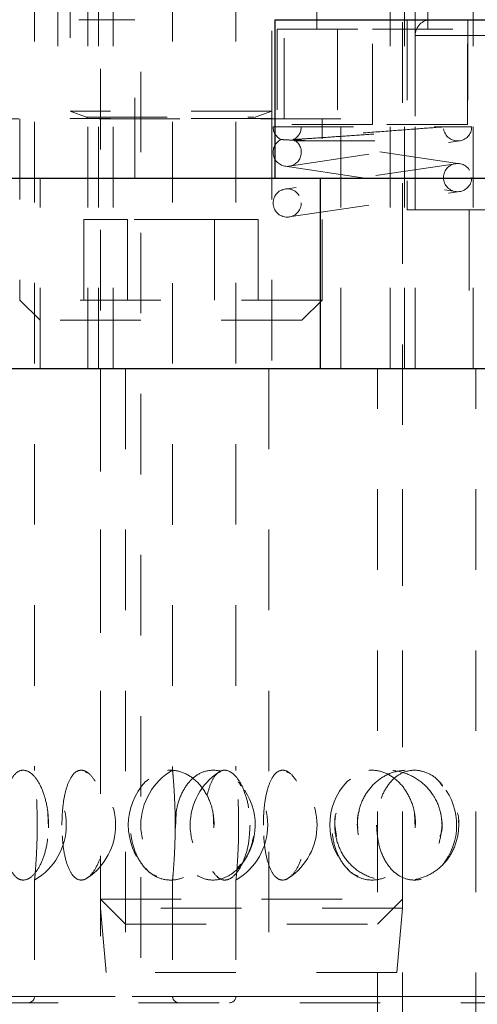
# Model space of a CAD drawing. Header units: inches. Extents: x 1880 to 2363, y -453 to -54.
# Tile 215 of 256: x 2044.494 to 2045.062, y -433.76 to -432.538. Entities that reach past the tile are written whole.
import ezdxf

# ---------------------------------------------------------------- set-up
doc = ezdxf.new("R2010")
doc.units = ezdxf.units.IN
doc.header["$LTSCALE"] = 0.5
doc.header["$MEASUREMENT"] = 0
doc.linetypes.add('HIDDEN', pattern=[0.225, 0.15, -0.075])
for name, color, linetype in [('DIE-M-S3', 8, 'Continuous'), ('DSS-M-S', 53, 'Continuous'), ('SVD-M-S', 8, 'Continuous')]:
    doc.layers.add(name, color=color, linetype=linetype)

msp = doc.modelspace()

# ---------------------------------------------------------------- linework, layer by layer
at = {"layer": 'DIE-M-S3', "linetype": 'HIDDEN', "lineweight": 18}
for p, q in [((2044.88848, -431.54987), (2044.88848, -432.66798)), ((2044.54129, -432.47113), (2044.54129, -432.66113)), ((2044.57879, -432.47113), (2044.57879, -432.97113)), ((2044.59179, -432.47113), (2044.59179, -432.97113)), ((2044.60992, -432.47113), (2044.60992, -432.97113)), ((2044.82229, -432.66113), (2044.82229, -432.47113)), ((2044.95367, -432.97113), (2044.95367, -432.47113)), ((2044.97179, -432.97113), (2044.97179, -432.47113)), ((2044.98479, -432.97113), (2044.98479, -432.47113)), ((2045.05679, -432.97113), (2045.05679, -432.47113)), ((2044.86289, -432.5105), (2044.86289, -432.54987)), ((2045.00069, -432.54987), (2045.00069, -432.5105)), ((2044.81368, -432.54987), (2044.93179, -432.54987)), ((2044.81368, -432.54987), (2044.81368, -432.66798)), ((2044.93179, -432.54987), (2045.0499, -432.54987)), ((2044.93179, -432.66798), (2044.93179, -432.54987)), ((2045.0499, -432.66798), (2045.0499, -432.54987)), ((2044.80679, -432.65182), (2044.80679, -432.66073)), ((2044.89279, -432.66113), (2044.47079, -432.66113)), ((2044.80679, -432.66113), (2044.80679, -432.97113)), ((2044.93179, -432.66798), (2044.81368, -432.66798)), ((2044.89279, -432.97113), (2044.89279, -432.66113)), ((2045.0499, -432.66798), (2044.93179, -432.66798))]:
    msp.add_line(p, q, dxfattribs=at)
at = {"layer": 'DSS-M-S', "linetype": 'HIDDEN', "lineweight": 18}
for p, q in [((2044.64439, -431.00262), (2044.64439, -434.82152)), ((2044.5125, -431.26495), (2044.5125, -433.47016)), ((2044.68376, -431.26505), (2044.68376, -433.47006)), ((2044.7625, -431.26495), (2044.7625, -433.47016)), ((2044.59429, -432.97113), (2044.59429, -433.49911)), ((2044.62554, -432.97113), (2044.62554, -435.22113)), ((2044.80329, -432.97113), (2044.80329, -435.22113)), ((2044.93804, -435.22113), (2044.93804, -432.97113)), ((2044.96929, -435.22113), (2044.96929, -432.97113)), ((2045.06029, -435.22113), (2045.06029, -432.97113)), ((2044.57517, -433.4718), (2044.5778, -433.47303)), ((2044.74345, -433.47199), (2044.74163, -433.47269)), ((2044.82517, -433.4718), (2044.8278, -433.47303)), ((2044.65445, -433.48118), (2044.6506, -433.48405)), ((2044.90445, -433.48118), (2044.9006, -433.48405)), ((2044.5296, -433.54157), (2044.52903, -433.52322)), ((2044.68699, -433.54161), (2044.68688, -433.52319)), ((2044.6874, -433.54197), (2044.68812, -433.52267)), ((2044.73498, -433.54157), (2044.73405, -433.52322)), ((2044.98498, -433.54157), (2044.98405, -433.52322)), ((2044.51578, -433.53806), (2044.51572, -433.54204)), ((2044.76578, -433.53806), (2044.76572, -433.54204)), ((2044.88509, -433.53806), (2044.88735, -433.55235)), ((2044.59429, -433.57609), (2044.59429, -435.22113)), ((2044.76867, -433.58656), (2044.76396, -433.59184)), ((2044.5125, -433.60535), (2044.5125, -433.75066)), ((2044.68376, -433.60545), (2044.68376, -433.75066)), ((2044.7625, -433.60535), (2044.7625, -433.75066)), ((2044.43376, -433.75066), (2045.92982, -433.75066)), ((2044.44163, -433.75853), (2045.92195, -433.75853)), ((2044.5125, -433.75066), (2045.8493, -433.75066)), ((2044.68376, -433.75066), (2046.17982, -433.75066)), ((2044.7625, -433.75066), (2046.0993, -433.75066))]:
    msp.add_line(p, q, dxfattribs=at)
at = {"layer": 'DSS-M-S', "linetype": 'Continuous', "lineweight": 25}
for p, q in [((2044.07943, -432.73491), (2044.8105, -432.73491)), ((2034.68179, -432.97113), (2047.18179, -432.97113))]:
    msp.add_line(p, q, dxfattribs=at)
at = {"layer": 'DSS-M-S', "linetype": 'HIDDEN', "lineweight": 18}
for centre, radius, start, end in [((2044.47313, -433.53806), 0.07874, 300.39959, 59.86879), ((2044.5344, -433.53806), 0.07874, 303.83944, 56.4578), ((2044.72313, -433.53806), 0.07874, 120.05363, 239.76451), ((2044.7844, -433.53806), 0.07874, 123.27705, 236.6944), ((2044.72313, -433.53806), 0.07874, 300.39959, 59.86879), ((2044.7844, -433.53806), 0.07874, 303.83944, 56.4578), ((2044.7076, -433.53806), 0.07874, 136.62454, 223.08325), ((2044.7076, -433.53806), 0.07874, 320.78492, 38.21157), ((2044.9576, -433.53806), 0.07874, 136.62454, 223.08325), ((2044.9576, -433.53806), 0.07874, 320.78492, 38.21157), ((2044.50463, -433.75066), 0.00787, 270, 0), ((2044.69163, -433.75066), 0.00787, 180, 270), ((2044.75463, -433.75066), 0.00787, 270, 0)]:
    msp.add_arc(centre, radius, start, end, dxfattribs=at)
for points, knots in [([(2044.52989, -433.53806), (2044.52952, -433.54559), (2044.52879, -433.56065), (2044.52316, -433.58071), (2044.51515, -433.59622), (2044.50551, -433.6055), (2044.49556, -433.60728), (2044.48653, -433.60102), (2044.47941, -433.58731), (2044.47474, -433.56793), (2044.47267, -433.54543), (2044.47313, -433.52249), (2044.47601, -433.50147), (2044.48123, -433.48433), (2044.48865, -433.47287), (2044.49787, -433.46854), (2044.50798, -433.47219), (2044.51766, -433.48361), (2044.52528, -433.50139), (2044.52934, -433.52067), (2044.52974, -433.53322), (2044.52989, -433.53806)], [0, 0, 0, 0, 0.0520028, 0.1039827, 0.1564753, 0.2102848, 0.2652762, 0.3208623, 0.3762398, 0.4306423, 0.4836601, 0.5355284, 0.5870576, 0.6391963, 0.6925647, 0.7472181, 0.8026932, 0.8582301, 0.9130199, 0.9664974, 1, 1, 1, 1]), ([(2044.51259, -433.60535), (2044.51257, -433.60557), (2044.51249, -433.60633), (2044.51311, -433.59991), (2044.51415, -433.58702), (2044.51524, -433.56826), (2044.51587, -433.54593), (2044.51574, -433.52227), (2044.51486, -433.5002), (2044.51368, -433.48283), (2044.51268, -433.47173), (2044.51258, -433.47066), (2044.51253, -433.47016)], [0, 0, 0, 0, 0.0424407, 0.14491193, 0.24819306, 0.35397526, 0.46280212, 0.5739493, 0.68579464, 0.79640186, 0.9042179, 1, 1, 1, 1]), ([(2044.54644, -433.53806), (2044.54668, -433.54587), (2044.54715, -433.56149), (2044.55098, -433.58225), (2044.55699, -433.59775), (2044.56494, -433.60617), (2044.57397, -433.60687), (2044.58312, -433.60019), (2044.59135, -433.58694), (2044.59756, -433.56828), (2044.60071, -433.54592), (2044.60006, -433.52227), (2044.59559, -433.50023), (2044.58807, -433.48271), (2044.5789, -433.47185), (2044.56954, -433.46863), (2044.5611, -433.47298), (2044.55423, -433.48419), (2044.54933, -433.50124), (2044.54681, -433.52019), (2044.54655, -433.53291), (2044.54644, -433.53806)], [0, 0, 0, 0, 0.0554579, 0.1109395, 0.1658403, 0.2192081, 0.2711117, 0.3223399, 0.3739729, 0.4268563, 0.4812619, 0.5368274, 0.5927419, 0.6480375, 0.7019377, 0.7542614, 0.8055938, 0.8569812, 0.9093952, 0.9633154, 1, 1, 1, 1]), ([(2044.73546, -433.53806), (2044.73486, -433.54559), (2044.73366, -433.56065), (2044.72438, -433.58071), (2044.71088, -433.59622), (2044.69412, -433.6055), (2044.67612, -433.60728), (2044.65902, -433.60102), (2044.64488, -433.58731), (2044.63522, -433.56793), (2044.63083, -433.54543), (2044.63181, -433.52249), (2044.63787, -433.50147), (2044.64854, -433.48433), (2044.6631, -433.47287), (2044.68036, -433.46854), (2044.69847, -433.47219), (2044.71515, -433.48361), (2044.7279, -433.50139), (2044.73455, -433.52067), (2044.73521, -433.53322), (2044.73546, -433.53806)], [0, 0, 0, 0, 0.0520028, 0.1039827, 0.1564753, 0.2102848, 0.2652762, 0.3208623, 0.3762398, 0.4306423, 0.4836601, 0.5355284, 0.5870576, 0.6391963, 0.6925647, 0.7472181, 0.8026932, 0.8582301, 0.9130199, 0.9664974, 1, 1, 1, 1]), ([(2044.68378, -433.47006), (2044.68384, -433.47069), (2044.68397, -433.47198), (2044.68501, -433.48372), (2044.68618, -433.50136), (2044.68693, -433.52067), (2044.68701, -433.53322), (2044.68704, -433.53806)], [0, 0, 0, 0, 0.2107489, 0.4329033, 0.6520691, 0.8659855, 1, 1, 1, 1]), ([(2044.68696, -433.53806), (2044.68747, -433.54587), (2044.68849, -433.56149), (2044.69657, -433.58225), (2044.70871, -433.59775), (2044.72403, -433.60617), (2044.7406, -433.60687), (2044.75668, -433.60019), (2044.77064, -433.58694), (2044.78091, -433.56828), (2044.78603, -433.54592), (2044.78498, -433.52227), (2044.77767, -433.50023), (2044.76514, -433.48271), (2044.74935, -433.47185), (2044.73257, -433.46863), (2044.71672, -433.47298), (2044.70318, -433.48419), (2044.69311, -433.50124), (2044.68774, -433.52019), (2044.68718, -433.53291), (2044.68696, -433.53806)], [0, 0, 0, 0, 0.0554579, 0.1109395, 0.1658403, 0.2192081, 0.2711117, 0.3223399, 0.3739729, 0.4268563, 0.4812619, 0.5368274, 0.5927419, 0.6480375, 0.7019377, 0.7542614, 0.8055938, 0.8569812, 0.9093952, 0.9633154, 1, 1, 1, 1]), ([(2044.7266, -433.5015), (2044.7281, -433.49578), (2044.73122, -433.48396), (2044.73869, -433.47293), (2044.74786, -433.46852), (2044.75798, -433.47219), (2044.76766, -433.48361), (2044.77528, -433.50139), (2044.77934, -433.52067), (2044.77974, -433.53322), (2044.77989, -433.53806)], [0, 0, 0, 0, 0.1214997, 0.2514434, 0.3845158, 0.519589, 0.6548126, 0.7882172, 0.9184264, 1, 1, 1, 1]), ([(2044.76259, -433.60535), (2044.76257, -433.60557), (2044.76249, -433.60633), (2044.76311, -433.59991), (2044.76415, -433.58702), (2044.76524, -433.56826), (2044.76587, -433.54593), (2044.76574, -433.52227), (2044.76486, -433.5002), (2044.76368, -433.48283), (2044.76268, -433.47173), (2044.76258, -433.47066), (2044.76253, -433.47016)], [0, 0, 0, 0, 0.0424407, 0.14491193, 0.24819306, 0.35397526, 0.46280212, 0.5739493, 0.68579464, 0.79640186, 0.9042179, 1, 1, 1, 1]), ([(2044.79644, -433.53806), (2044.79668, -433.54587), (2044.79715, -433.56149), (2044.80098, -433.58225), (2044.80699, -433.59775), (2044.81494, -433.60617), (2044.82397, -433.60687), (2044.83312, -433.60019), (2044.84135, -433.58694), (2044.84756, -433.56828), (2044.85071, -433.54592), (2044.85006, -433.52227), (2044.84559, -433.50023), (2044.83807, -433.48271), (2044.8289, -433.47185), (2044.81954, -433.46863), (2044.8111, -433.47298), (2044.80423, -433.48419), (2044.79933, -433.50124), (2044.79681, -433.52019), (2044.79655, -433.53291), (2044.79644, -433.53806)], [0, 0, 0, 0, 0.0554579, 0.1109395, 0.1658403, 0.2192081, 0.2711117, 0.3223399, 0.3739729, 0.4268563, 0.4812619, 0.5368274, 0.5927419, 0.6480375, 0.7019377, 0.7542614, 0.8055938, 0.8569812, 0.9093952, 0.9633154, 1, 1, 1, 1]), ([(2044.98546, -433.53806), (2044.98486, -433.54559), (2044.98366, -433.56065), (2044.97438, -433.58071), (2044.96088, -433.59622), (2044.94412, -433.6055), (2044.92612, -433.60728), (2044.90902, -433.60102), (2044.89488, -433.58731), (2044.88522, -433.56793), (2044.88083, -433.54543), (2044.88181, -433.52249), (2044.88787, -433.50147), (2044.89854, -433.48433), (2044.9131, -433.47287), (2044.93036, -433.46854), (2044.94847, -433.47219), (2044.96515, -433.48361), (2044.9779, -433.50139), (2044.98455, -433.52067), (2044.98521, -433.53322), (2044.98546, -433.53806)], [0, 0, 0, 0, 0.0520028, 0.1039827, 0.1564753, 0.2102848, 0.2652762, 0.3208623, 0.3762398, 0.4306423, 0.4836601, 0.5355284, 0.5870576, 0.6391963, 0.6925647, 0.7472181, 0.8026932, 0.8582301, 0.9130199, 0.9664974, 1, 1, 1, 1]), ([(2045.01821, -433.53806), (2045.01748, -433.54559), (2045.01601, -433.56065), (2045.00468, -433.58071), (2044.98804, -433.59622), (2044.96705, -433.6055), (2044.94411, -433.60728), (2044.92189, -433.60102), (2044.90318, -433.58731), (2044.8902, -433.56793), (2044.88425, -433.54543), (2044.88559, -433.52249), (2044.89379, -433.50147), (2044.90806, -433.48433), (2044.92724, -433.47287), (2044.94956, -433.46854), (2044.97254, -433.47219), (2044.99333, -433.48361), (2045.009, -433.50139), (2045.0171, -433.52067), (2045.0179, -433.53322), (2045.01821, -433.53806)], [0, 0, 0, 0, 0.0520028, 0.1039827, 0.1564753, 0.2102848, 0.2652762, 0.3208623, 0.3762398, 0.4306423, 0.4836601, 0.5355284, 0.5870576, 0.6391963, 0.6925647, 0.7472181, 0.8026932, 0.8582301, 0.9130199, 0.9664974, 1, 1, 1, 1]), ([(2044.91303, -433.53806), (2044.91373, -433.54587), (2044.91512, -433.56149), (2044.92605, -433.58225), (2044.94223, -433.59775), (2044.96227, -433.60617), (2044.98351, -433.60687), (2045.00374, -433.60019), (2045.02102, -433.58694), (2045.03357, -433.56828), (2045.03977, -433.54592), (2045.03851, -433.52227), (2045.02963, -433.50023), (2045.01425, -433.48271), (2044.99458, -433.47185), (2044.97327, -433.46863), (2044.95275, -433.47298), (2044.9349, -433.48419), (2044.92139, -433.50124), (2044.9141, -433.52019), (2044.91334, -433.53291), (2044.91303, -433.53806)], [0, 0, 0, 0, 0.05545789, 0.11093953, 0.16584033, 0.21920813, 0.27111168, 0.32233985, 0.37397292, 0.42685633, 0.48126186, 0.53682738, 0.59274193, 0.64803751, 0.7019377, 0.75426138, 0.80559376, 0.8569812, 0.90939522, 0.96331536, 1, 1, 1, 1]), ([(2045.01884, -433.48983), (2045.01743, -433.48769), (2045.01216, -433.47971), (2044.99918, -433.47207), (2044.98261, -433.46858), (2044.96671, -433.47299), (2044.95319, -433.48419), (2044.94311, -433.50124), (2044.93774, -433.52019), (2044.93718, -433.53291), (2044.93696, -433.53806)], [0, 0, 0, 0, 0.0533761, 0.1983438, 0.3390715, 0.4771329, 0.6153425, 0.7563131, 0.9013345, 1, 1, 1, 1]), ([(2044.76499, -433.48444), (2044.76525, -433.48463), (2044.76689, -433.4858), (2044.76798, -433.48787), (2044.76889, -433.48961)], [0, 0, 0, 0, 0.1607856, 1, 1, 1, 1]), ([(2045.01499, -433.48444), (2045.01525, -433.48463), (2045.01689, -433.4858), (2045.01798, -433.48787), (2045.01889, -433.48961)], [0, 0, 0, 0, 0.1607856, 1, 1, 1, 1]), ([(2044.88671, -433.52322), (2044.88666, -433.52337), (2044.88488, -433.52797), (2044.88499, -433.53309), (2044.88509, -433.53806)], [0, 0, 0, 0, 0.0314944, 1, 1, 1, 1]), ([(2044.91364, -433.54197), (2044.9131, -433.5353), (2044.91249, -433.52779), (2044.91518, -433.52109), (2044.91548, -433.52033)], [0, 0, 0, 0, 0.8873142, 1, 1, 1, 1]), ([(2045.01581, -433.55237), (2045.01659, -433.54997), (2045.01965, -433.54057), (2045.01784, -433.53062), (2045.01649, -433.52322)], [0, 0, 0, 0, 0.2558673, 1, 1, 1, 1]), ([(2045.03725, -433.52267), (2045.03726, -433.52269), (2045.03915, -433.52747), (2045.03904, -433.53277), (2045.03893, -433.53806)], [0, 0, 0, 0, 0.0039911, 1, 1, 1, 1]), ([(2044.68704, -433.53806), (2044.68697, -433.54558), (2044.68683, -433.56063), (2044.68582, -433.58076), (2044.68471, -433.59605), (2044.68387, -433.60517), (2044.68384, -433.60537), (2044.68384, -433.60545)], [0, 0, 0, 0, 0.2080795, 0.4160676, 0.6261069, 0.8414156, 1, 1, 1, 1]), ([(2044.77989, -433.53806), (2044.77952, -433.54559), (2044.77879, -433.56065), (2044.77316, -433.58071), (2044.76515, -433.59622), (2044.75551, -433.60549), (2044.74554, -433.60731), (2044.7366, -433.60091), (2044.72997, -433.58911), (2044.72758, -433.57778), (2044.72662, -433.57325)], [0, 0, 0, 0, 0.1258365, 0.2516178, 0.3786395, 0.5088479, 0.6419165, 0.7764239, 0.9104266, 1, 1, 1, 1]), ([(2044.93696, -433.53806), (2044.93747, -433.54587), (2044.93849, -433.56149), (2044.94657, -433.58225), (2044.95871, -433.59775), (2044.97405, -433.60619), (2044.99054, -433.60679), (2045.00628, -433.60072), (2045.0145, -433.59185), (2045.01839, -433.58765)], [0, 0, 0, 0, 0.1505856, 0.3012357, 0.4503086, 0.5952189, 0.7361534, 0.875254, 1, 1, 1, 1]), ([(2044.65056, -433.59148), (2044.65146, -433.59273), (2044.65508, -433.59778), (2044.6602, -433.59986), (2044.66406, -433.60143)], [0, 0, 0, 0, 0.2469247, 1, 1, 1, 1]), ([(2044.90056, -433.59148), (2044.90146, -433.59273), (2044.90508, -433.59778), (2044.9102, -433.59986), (2044.91406, -433.60143)], [0, 0, 0, 0, 0.2469247, 1, 1, 1, 1]), ([(2044.57785, -433.60303), (2044.57714, -433.60388), (2044.57616, -433.60505), (2044.57517, -433.60502), (2044.5749, -433.60501)], [0, 0, 0, 0, 0.7207188, 1, 1, 1, 1]), ([(2044.73925, -433.60142), (2044.74002, -433.60256), (2044.74137, -433.60456), (2044.74307, -433.60458), (2044.74381, -433.60459)], [0, 0, 0, 0, 0.5664049, 1, 1, 1, 1]), ([(2044.82785, -433.60303), (2044.82714, -433.60388), (2044.82616, -433.60505), (2044.82517, -433.60502), (2044.8249, -433.60501)], [0, 0, 0, 0, 0.7207188, 1, 1, 1, 1])]:
    msp.add_open_spline(points, degree=3, knots=knots, dxfattribs=at)
at = {"layer": 'SVD-M-S', "linetype": 'HIDDEN', "lineweight": 18}
for p, q in [((2044.59429, -431.79913), (2044.59429, -433.49911)), ((2044.96929, -433.64113), (2044.96929, -431.79913)), ((2044.55679, -432.06063), (2044.55679, -432.65182)), ((2044.80679, -432.65182), (2044.80679, -432.06063)), ((2044.36754, -432.53806), (2044.63681, -432.53806)), ((2044.63681, -432.73491), (2044.63681, -432.53806)), ((2044.9751, -432.53806), (2044.9751, -432.77428)), ((2045.05014, -432.53806), (2045.05014, -432.73491)), ((2044.98494, -432.55774), (2045.37681, -432.55774)), ((2044.98494, -432.55774), (2045.37681, -432.55774)), ((2044.98494, -432.55774), (2044.98494, -432.77428)), ((2044.98494, -432.55774), (2044.98494, -432.77428)), ((2044.80679, -432.65182), (2044.55679, -432.65182)), ((2044.55679, -432.65182), (2044.5771, -432.65921)), ((2044.78649, -432.65921), (2044.80679, -432.65182)), ((2044.49429, -432.66113), (2044.49429, -432.88613)), ((2044.80679, -432.66073), (2044.55679, -432.66073)), ((2044.55679, -432.66073), (2044.55679, -432.66113)), ((2044.5771, -432.65921), (2044.78471, -432.65921)), ((2044.80679, -432.66113), (2044.80679, -432.66073)), ((2044.86929, -432.88613), (2044.86929, -432.66113)), ((2044.80854, -432.67113), (2045.02004, -432.67113)), ((2044.82862, -432.71994), (2045.04012, -432.68844)), ((2044.83461, -432.68863), (2045.03754, -432.68863)), ((2045.04012, -432.71682), (2044.84546, -432.68783)), ((2045.03496, -432.71682), (2044.82346, -432.74832)), ((2044.82346, -432.71994), (2045.03496, -432.75144)), ((2044.51932, -432.97113), (2044.51932, -432.73491)), ((2044.82862, -432.78294), (2045.04012, -432.75144)), ((2044.9751, -432.77428), (2045.38848, -432.77428)), ((2045.05187, -432.77428), (2045.05187, -432.97113)), ((2044.62767, -432.78613), (2044.57354, -432.78613)), ((2044.57354, -432.78613), (2044.57354, -432.91113)), ((2044.73592, -432.78613), (2044.62767, -432.78613)), ((2044.62767, -432.78613), (2044.62767, -432.91113)), ((2044.73592, -432.78613), (2044.73592, -432.91113)), ((2044.79005, -432.78613), (2044.73592, -432.78613)), ((2044.79005, -432.78613), (2044.79005, -432.91113)), ((2044.86929, -432.88613), (2044.49429, -432.88613)), ((2044.49429, -432.88613), (2044.51929, -432.91113)), ((2044.84429, -432.91113), (2044.86929, -432.88613)), ((2044.84429, -432.91113), (2044.51929, -432.91113)), ((2044.59429, -433.57609), (2044.59429, -433.64113)), ((2044.59429, -433.62988), (2044.96929, -433.62988)), ((2044.59429, -433.62988), (2044.62554, -433.66113)), ((2044.93804, -433.66113), (2044.96929, -433.62988)), ((2044.96929, -433.64113), (2044.59429, -433.64113)), ((2044.59429, -433.64113), (2044.60129, -433.72113)), ((2044.96229, -433.72113), (2044.96929, -433.64113)), ((2044.62554, -433.66113), (2044.93804, -433.66113)), ((2044.96229, -433.72113), (2044.60129, -433.72113))]:
    msp.add_line(p, q, dxfattribs=at)
at = {"layer": 'SVD-M-S', "linetype": 'Continuous', "lineweight": 25}
for p, q in [((2044.8105, -432.53806), (2044.8105, -432.73491)), ((2044.8105, -432.53806), (2045.55853, -432.53806)), ((2044.8105, -432.73491), (2045.16729, -432.73491)), ((2044.86683, -432.73491), (2044.86683, -432.97113))]:
    msp.add_line(p, q, dxfattribs=at)
at = {"layer": 'SVD-M-S', "linetype": 'HIDDEN', "lineweight": 18}
for centre in [(2045.03754, -432.73413), (2044.82604, -432.76563)]:
    msp.add_circle(centre, 0.0175, dxfattribs=at)
for centre, radius, start, end in [((2045.00463, -432.55774), 0.01969, 90, 180), ((2045.00463, -432.55774), 0.01969, 90, 180), ((2044.57683, -432.65995), 0.000787, 270, 70), ((2044.78676, -432.65995), 0.000787, 110, 270), ((2044.82604, -432.67113), 0.0175, 180, 244.1949), ((2044.82604, -432.67113), 0.0175, 294.60211, 0), ((2045.03754, -432.67113), 0.0175, 188.47114, 0), ((2044.82604, -432.70263), 0.0175, 115.84193, 64.15807)]:
    msp.add_arc(centre, radius, start, end, dxfattribs=at)
for points, knots in [([(2045.02004, -432.67113), (2045.01883, -432.67122), (2045.00797, -432.67203), (2044.9834, -432.67387), (2044.9437, -432.67688), (2044.90362, -432.67997), (2044.86763, -432.6828), (2044.83969, -432.68506), (2044.82168, -432.68659), (2044.8195, -432.68678), (2044.81841, -432.68688)], [0, 0, 0, 0, 0.0183197, 0.1635643, 0.3063496, 0.4467904, 0.5854506, 0.7233058, 0.8622416, 1, 1, 1, 1]), ([(2044.83367, -432.68688), (2044.83377, -432.68687), (2044.8342, -432.68684), (2044.84144, -432.68638), (2044.86075, -432.68509), (2044.88791, -432.68322), (2044.91923, -432.68102), (2044.951, -432.67875), (2044.97972, -432.67667), (2045.00254, -432.67501), (2045.01417, -432.67415), (2045.01802, -432.67387), (2045.01918, -432.67378), (2045.01959, -432.67375), (2045.0199, -432.67373), (2045.02007, -432.67372), (2045.02021, -432.67371), (2045.02022, -432.67371), (2045.02023, -432.67371)], [0, 0, 0, 0, 0.0309821, 0.1390962, 0.2504876, 0.3623209, 0.4730784, 0.5820155, 0.6889003, 0.7939871, 0.8989406, 0.9391461, 0.9491777, 0.9666759, 0.9710489, 0.9804409, 0.9899847, 1, 1, 1, 1]), ([(2045.02004, -432.67113), (2045.02623, -432.67113), (2045.04087, -432.67113), (2045.05291, -432.67113), (2045.05442, -432.67113), (2045.05504, -432.67113)], [0, 0, 0, 0, 0.2983871, 0.7068158, 1, 1, 1, 1]), ([(2044.83367, -432.68688), (2044.83468, -432.68698), (2044.83618, -432.68713), (2044.84363, -432.68785), (2044.84774, -432.68826), (2044.84968, -432.68847), (2044.85044, -432.68856), (2044.85063, -432.68861), (2044.85058, -432.68862), (2044.85044, -432.68863), (2044.8502, -432.68863), (2044.84991, -432.68862), (2044.84943, -432.6886), (2044.84826, -432.68855), (2044.84453, -432.68835), (2044.83556, -432.68784), (2044.82384, -432.68717), (2044.81873, -432.6869), (2044.81846, -432.68688), (2044.81841, -432.68688)], [0, 0, 0, 0, 0.23796142, 0.35586481, 0.41395627, 0.44300957, 0.45767228, 0.46502019, 0.46814497, 0.47130467, 0.47318958, 0.47507535, 0.47774085, 0.48267955, 0.49891534, 0.56383282, 0.73653813, 0.95560216, 1, 1, 1, 1])]:
    msp.add_open_spline(points, degree=3, knots=knots, dxfattribs=at)

doc.saveas('drawing.dxf')
